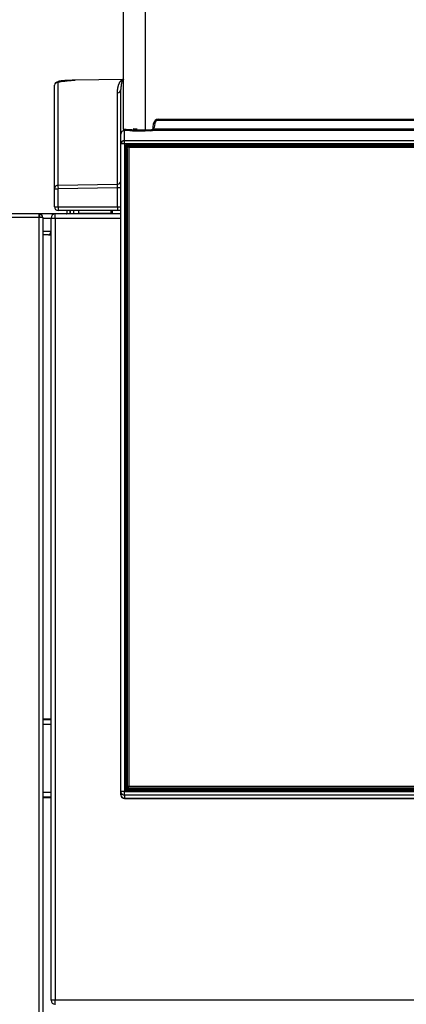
# Model space of a CAD drawing. Header units: millimetres. Extents: x -40 to 419, y 0 to 295.
# Tile 34 of 72: x 91 to 107, y 210 to 253. Entities that reach past the tile are written whole.
import ezdxf
from ezdxf.enums import TextEntityAlignment as Align

# ---------------------------------------------------------------- set-up
doc = ezdxf.new("R2010")
doc.units = ezdxf.units.MM
doc.layers.add('BW4_CTMPLUS_RL', color=7, linetype='Continuous')
doc.layers.add('Standard', color=7, linetype='Continuous')
doc.styles.add('SEACAD_Arial', font='arial.ttf')
doc.dimstyles.new('ISO_(mm)', dxfattribs={"dimtxt": 3, "dimasz": 3, "dimexe": 1.5, "dimexo": 0, "dimgap": 0.75, "dimtad": 1, "dimdec": 0, "dimlfac": 6.666667, "dimtxsty": 'SEACAD_Arial', "dimblk1": '_SE_FILLED', "dimblk2": '_SE_FILLED', "dimsah": 1, "dimcen": 1.5, "dimadec": 0, "dimazin": 0, "dimtfac": 0.5, "dimtmove": 0, "dimatfit": 3, "dimfxl": 1, "dimarcsym": 0})

# ---------------------------------------------------------------- blocks, each defined once
blk = doc.blocks.new('SE')
at = {"layer": 'BW4_CTMPLUS_RL', "color": 7, "linetype": 'Continuous'}
for p, q in [((95.114, 247.976), (95.114, 266.983)), ((96.044, 266.983), (96.044, 247.944)), ((92.15, 245.412), (92.15, 249.858)), ((92.297, 250.008), (92.297, 245.562)), ((95.085, 250.112), (93.021, 250.073)), ((95.084, 250.111), (93.034, 250.073)), ((95.108, 250.115), (95.075, 250.111)), ((95.084, 250.111), (95.112, 250.114)), ((95.094, 250.111), (95.098, 250.113)), ((95.108, 250.115), (95.112, 250.114)), ((94.853, 245.603), (94.853, 249.532)), ((95, 247.757), (95, 249.682)), ((96.393, 248.04), (96.408, 248.217)), ((96.393, 248.04), (96.438, 248.036)), ((96.453, 248.213), (96.408, 248.217)), ((96.453, 248.213), (96.438, 248.036)), ((96.602, 248.395), (114.101, 248.395)), ((96.602, 248.395), (96.602, 248.35)), ((96.602, 248.35), (114.101, 248.35)), ((95, 247.326), (95, 247.757)), ((95.139, 247.937), (95.139, 247.911)), ((95.299, 247.915), (95.15, 247.911)), ((95.15, 247.476), (95.15, 247.911)), ((95.567, 247.915), (95.463, 247.919)), ((95.523, 247.993), (95.614, 247.989)), ((95.969, 247.921), (95.747, 247.915)), ((96.044, 247.944), (96.288, 247.944)), ((96.288, 247.899), (96.044, 247.899)), ((96.288, 247.944), (96.288, 247.899)), ((114.318, 247.917), (96.382, 247.917)), ((96.425, 247.99), (114.318, 247.99)), ((95, 219.487), (95, 247.326)), ((95.15, 247.476), (136.85, 247.476)), ((95.15, 247.344), (95.15, 247.476)), ((95.15, 247.344), (95.15, 219.505)), ((136.85, 247.344), (95.15, 247.344)), ((95.172, 219.616), (95.172, 247.211)), ((95.217, 247.206), (95.217, 219.611)), ((95.224, 247.149), (95.217, 247.206)), ((95.262, 247.25), (95.262, 247.301)), ((95.262, 247.301), (136.738, 247.301)), ((136.738, 247.25), (95.262, 247.25)), ((95.262, 247.25), (95.269, 247.194)), ((95.269, 247.144), (95.269, 247.194)), ((95.269, 247.194), (95.294, 247.194)), ((95.27, 247.167), (95.308, 247.209)), ((95.308, 247.209), (95.345, 247.242)), ((95.308, 247.209), (95.345, 247.177)), ((95.345, 247.242), (136.655, 247.242)), ((95.345, 247.177), (95.345, 219.723)), ((136.655, 247.177), (95.345, 247.177)), ((95.224, 219.569), (95.224, 247.149)), ((95.269, 247.144), (95.269, 219.566)), ((95.27, 219.714), (95.27, 247.167)), ((92.297, 245.562), (94.853, 245.603)), ((92.15, 244.627), (92.15, 245.412)), ((92.15, 245.412), (92.297, 245.412)), ((94.853, 245.454), (92.297, 245.412)), ((92.297, 245.412), (92.297, 244.627)), ((94.853, 244.627), (94.853, 245.454)), ((95, 245.454), (94.853, 245.454)), ((91.49, 244.327), (50.165, 244.327)), ((91.49, 244.177), (91.49, 244.327)), ((92.177, 244.327), (91.49, 244.327)), ((91.49, 244.322), (91.495, 244.322)), ((91.495, 244.322), (91.495, 244.202)), ((92.15, 244.627), (92.297, 244.627)), ((92.167, 244.326), (92.167, 244.174)), ((92.188, 244.327), (92.177, 244.327)), ((92.177, 244.15), (92.177, 244.326)), ((95, 244.327), (92.188, 244.327)), ((92.297, 244.627), (94.853, 244.627)), ((94.855, 244.477), (92.3, 244.477)), ((92.672, 244.477), (92.672, 244.354)), ((92.822, 244.354), (92.822, 244.477)), ((92.825, 244.477), (92.825, 244.327)), ((92.975, 244.327), (92.975, 244.477)), ((93.185, 244.477), (93.185, 244.354)), ((93.185, 244.354), (94.58, 244.354)), ((94.427, 244.477), (94.427, 244.477)), ((94.429, 244.477), (94.429, 244.477)), ((94.581, 244.327), (94.578, 244.477)), ((94.623, 244.477), (94.626, 244.327)), ((94.853, 244.627), (95, 244.627)), ((95, 244.477), (94.855, 244.477)), ((91.49, 244.177), (50.165, 244.177)), ((91.49, 244.202), (91.495, 244.202)), ((91.49, 186.652), (91.49, 244.177)), ((91.64, 244.177), (91.49, 244.177)), ((91.64, 244.177), (91.64, 186.652)), ((91.64, 244.15), (92, 244.15)), ((92, 244.15), (92.177, 244.15)), ((92, 210.529), (92, 244.15)), ((92.177, 244.15), (95, 244.15)), ((92.177, 244.15), (92.177, 210.529)), ((92, 243.577), (91.64, 243.577)), ((91.89, 243.427), (91.64, 243.427)), ((91.89, 243.427), (92, 243.427)), ((91.976, 243.577), (91.964, 243.491)), ((92, 222.607), (91.64, 222.607)), ((92, 222.577), (91.64, 222.577)), ((91.64, 222.397), (92, 222.397)), ((95.27, 219.677), (95.27, 219.714)), ((95.308, 219.681), (95.27, 219.714)), ((95.308, 219.635), (95.27, 219.677)), ((95.308, 219.681), (95.345, 219.723)), ((95.345, 219.639), (95.308, 219.681)), ((95.345, 219.723), (136.655, 219.723)), ((92, 219.457), (91.64, 219.457)), ((91.64, 219.277), (92, 219.277)), ((91.64, 219.247), (92, 219.247)), ((95, 219.359), (95, 219.487)), ((95, 219.359), (95, 219.349)), ((95.15, 219.338), (95.15, 219.505)), ((95.15, 219.505), (136.85, 219.505)), ((136.85, 219.338), (95.15, 219.338)), ((95.15, 219.338), (95.15, 219.21)), ((95.262, 219.567), (95.262, 219.527)), ((95.262, 219.566), (136.738, 219.566)), ((136.738, 219.527), (95.262, 219.527)), ((95.345, 219.603), (95.308, 219.635)), ((136.655, 219.639), (95.345, 219.639)), ((95.345, 219.639), (95.345, 219.603)), ((95.345, 219.603), (136.655, 219.603)), ((95.15, 219.199), (95.15, 219.21)), ((95.15, 219.21), (136.85, 219.21)), ((95.15, 219.199), (136.85, 219.199)), ((92.177, 210.529), (92, 210.529)), ((92.167, 210.504), (92.167, 210.352)), ((92.177, 210.352), (92.177, 210.529)), ((139.823, 210.529), (92.177, 210.529))]:
    blk.add_line(p, q, dxfattribs=at)
for centre, radius, start, end in [((92.3, 249.858), 0.15, 90.9285, 179.9318), ((94.85, 249.682), 0.15, 270.9291, 359.9312), ((96.288, 248.049), 0.15, 270.0251, 354.9863), ((96.603, 248.199), 0.195, 90.0645, 174.9688), ((96.603, 248.199), 0.15, 90.0606, 174.9945), ((95.159, 247.976), 0.045, 180.0168, 270.0222), ((95.821, 255.073), 7.132, 264.3496, 271.7907), ((95.824, 254.124), 6.228, 263.9137, 272.0294), ((95.662, 251.61), 3.696, 268.5295, 271.3236), ((95.661, 248.718), 0.73, 266.3174, 273.3958), ((92.624, 247.906), 3.42, 359.8942, 0.6481), ((95.262, 247.211), 0.0896, 89.7832, 179.7881), ((95.262, 247.206), 0.0447, 89.6833, 179.888), ((94.85, 245.753), 0.15, 270.9281, 359.9322), ((92.06, 245.528), 2.794, 358.4659, 1.5341), ((91.495, 244.177), 0.145, 0, 90), ((92.177, 244.15), 0.177, 93.4355, 180), ((92.3, 244.627), 0.15, 180, 270), ((92.177, 244.15), 0.177, 90, 93.4355), ((92.188, 244.15), 0.177, 90, 93.4355), ((92.645, 244.354), 0.027, 270, 0), ((92.645, 244.354), 0.177, 351.2257, 0), ((91.495, 244.177), 0.0255, 0, 90), ((92.177, 244.15), 0.027, 113.1311, 180), ((92.177, 244.15), 0.027, 90, 113.1311), ((91.89, 243.502), 0.075, 270, 352), ((95.15, 219.349), 0.15, 180, 270), ((95.262, 219.617), 0.0896, 180.2119, 270.2168), ((95.262, 219.611), 0.0449, 180.267, 270.1617), ((92.177, 210.529), 0.177, 180, 266.5645), ((92.177, 210.529), 0.027, 180, 246.8689), ((92.177, 210.529), 0.027, 246.8689, 270), ((92.177, 210.529), 0.177, 266.5645, 270), ((92.188, 210.529), 0.177, 266.5645, 270)]:
    blk.add_arc(centre, radius, start, end, dxfattribs=at)
for centre, major_axis, ratio, start_param, end_param in [((96.288, 248.049), (0, -0.105), 0.999362, 0.002456, 1.485077), ((95.15, 247.761), (0.105, 0.109), 0.975252, 0.778999, 2.349853), ((95.15, 247.326), (-0.15, 0), 0.999362, 4.712389, 6.283185), ((95.15, 247.326), (0.15, 0), 0.121869, 1.570796, 3.141593), ((95.269, 247.149), (-0.0447, -0.0056), 0.990117, 4.58886, 6.159351), ((95.269, 247.149), (0.045, 0), 0.121869, 3.159046, 4.712389), ((92.3, 245.412), (-0.15, 0), 0.997564, 4.729842, 6.283185), ((92.3, 245.412), (-0.002, 0.15), 0.01745, 0.069813, 1.570512), ((92.3, 244.627), (0, -0.15), 0.017452, 4.712389, 6.283185), ((94.855, 244.627), (0, -0.15), 0.017452, 4.712389, 6.283185), ((95.15, 219.487), (-0.15, 0), 0.121869, 4.712389, 6.283185), ((95.15, 219.487), (0.15, 0), 0.992546, 3.141593, 4.712389), ((95.15, 219.359), (0.15, 0), 0.992546, 3.141593, 4.712389)]:
    blk.add_ellipse(centre, major_axis=major_axis, ratio=ratio, start_param=start_param, end_param=end_param, dxfattribs=at)
for points, degree, knots in [([(93.034, 250.064), (92.917, 250.057), (92.766, 250.048), (92.566, 250.026), (92.432, 250.007), (92.32, 249.985), (92.234, 249.962), (92.176, 249.937), (92.166, 249.922), (92.161, 249.913)], 3, [0, 0, 0, 0, 0.239928, 0.36309, 0.487892, 0.61411, 0.741601, 0.870271, 1, 1, 1, 1]), ([(93.034, 250.073), (92.961, 250.071), (92.89, 250.069), (92.819, 250.067), (92.751, 250.064), (92.684, 250.06), (92.624, 250.057), (92.564, 250.053), (92.513, 250.048), (92.461, 250.044), (92.421, 250.039), (92.381, 250.034), (92.353, 250.028), (92.326, 250.023), (92.312, 250.018), (92.297, 250.013), (92.297, 250.008)], 2, [0, 0, 0, 0.125, 0.125, 0.25, 0.25, 0.375, 0.375, 0.5, 0.5, 0.625, 0.625, 0.75, 0.75, 0.875, 0.875, 1, 1, 1]), ([(94.853, 249.532), (94.853, 249.635), (94.869, 249.731), (94.886, 249.827), (94.918, 249.906), (94.949, 249.985), (94.992, 250.038), (95.013, 250.064), (95.036, 250.083), (95.059, 250.101), (95.084, 250.111)], 2, [0, 0, 0, 0.25, 0.25, 0.5, 0.5, 0.75, 0.75, 0.875, 0.875, 1, 1, 1]), ([(95.005, 249.801), (95.004, 249.791), (95.003, 249.768), (95.001, 249.728), (95, 249.699), (95, 249.682)], 3, [0.7242683, 0.7242683, 0.7242683, 0.7242683, 0.7939035, 0.8822709, 1, 1, 1, 1]), ([(95.112, 250.114), (95.11, 250.113), (95.106, 250.11), (95.101, 250.106), (95.096, 250.101), (95.091, 250.095), (95.086, 250.089), (95.081, 250.082), (95.073, 250.069), (95.062, 250.05), (95.05, 250.021), (95.036, 249.981), (95.022, 249.925), (95.012, 249.866), (95.007, 249.823), (95.006, 249.806), (95.005, 249.801)], 3, [0, 0, 0, 0, 0.0083146, 0.0181517, 0.0295123, 0.0423972, 0.0568068, 0.0727414, 0.0902013, 0.144017, 0.20908, 0.2853915, 0.4258296, 0.6001005, 0.6899498, 0.7242683, 0.7242683, 0.7242683, 0.7242683]), ([(95.084, 250.111), (95.084, 250.111), (95.085, 250.111), (95.085, 250.111), (95.083, 250.111), (95.08, 250.111), (95.077, 250.111), (95.075, 250.111)], 3, [0, 0, 0, 0, 0.156443, 0.308527, 0.466829, 0.703953, 1, 1, 1, 1]), ([(95.217, 247.206), (95.217, 247.207), (95.212, 247.209), (95.195, 247.211), (95.184, 247.211), (95.172, 247.211)], 3, [0, 0, 0, 0, 0.5, 0.5, 1, 1, 1, 1]), ([(95.217, 219.611), (95.217, 219.612), (95.212, 219.614), (95.195, 219.616), (95.183, 219.616), (95.172, 219.616)], 3, [0, 0, 0, 0, 0.505919, 0.505919, 1, 1, 1, 1])]:
    blk.add_open_spline(points, degree=degree, knots=knots, dxfattribs=at)
blk = doc.blocks.new('DMBLK72')
at = {"layer": 'Standard', "linetype": 'Continuous'}
for points in [[(40.054, 265.633), (41.054, 265.633), (40.554, 268.633)], [(40.054, 174.877), (40.554, 171.877), (41.054, 174.877)]]:
    blk.add_hatch(color=7, dxfattribs=at).paths.add_polyline_path(points)
at = {"layer": 'Standard', "color": 7, "linetype": 'Continuous'}
for p, q in [((96.129, 268.633), (39.054, 268.633)), ((40.554, 268.633), (40.554, 171.877)), ((54.455, 171.877), (39.054, 171.877))]:
    blk.add_line(p, q, dxfattribs=at)
at = {"layer": 'Standard', "color": 7, "linetype": 'Continuous', "style": 'SEACAD_Arial'}
blk.add_text('645', height=3, rotation=90, dxfattribs=at).set_placement((36.804, 216.733), align=Align.TOP_LEFT)
blk = doc.blocks.new('_SE_FILLED')
at = {"color": 0}
blk.add_line((0, 0), (-1, 0), dxfattribs=at)
blk.add_solid([(0, 0), (-1, -0.1665), (-1, 0.1665), (0, 0)], dxfattribs=at)

msp = doc.modelspace()

# ---------------------------------------------------------------- block references
at = {"layer": 'Standard'}
msp.add_blockref('SE', (0, 0), dxfattribs=at)

# ---------------------------------------------------------------- dimensions: what is measured, and where the dimension line sits
at = {"layer": 'Standard', "color": 7, "linetype": 'Continuous'}
dim = msp.add_linear_dim(base=(40.5543, 171.8767), p1=(96.1291, 268.6328), p2=(54.4551, 171.8767), angle=90, text='\\A1;<>', dimstyle='ISO_(mm)', dxfattribs=at)
dim.commit()
dim.dimension.update_dxf_attribs({"geometry": 'DMBLK72', "text_midpoint": (40.5543, 220.2547), "dimtype": 160})

doc.saveas('drawing.dxf')
